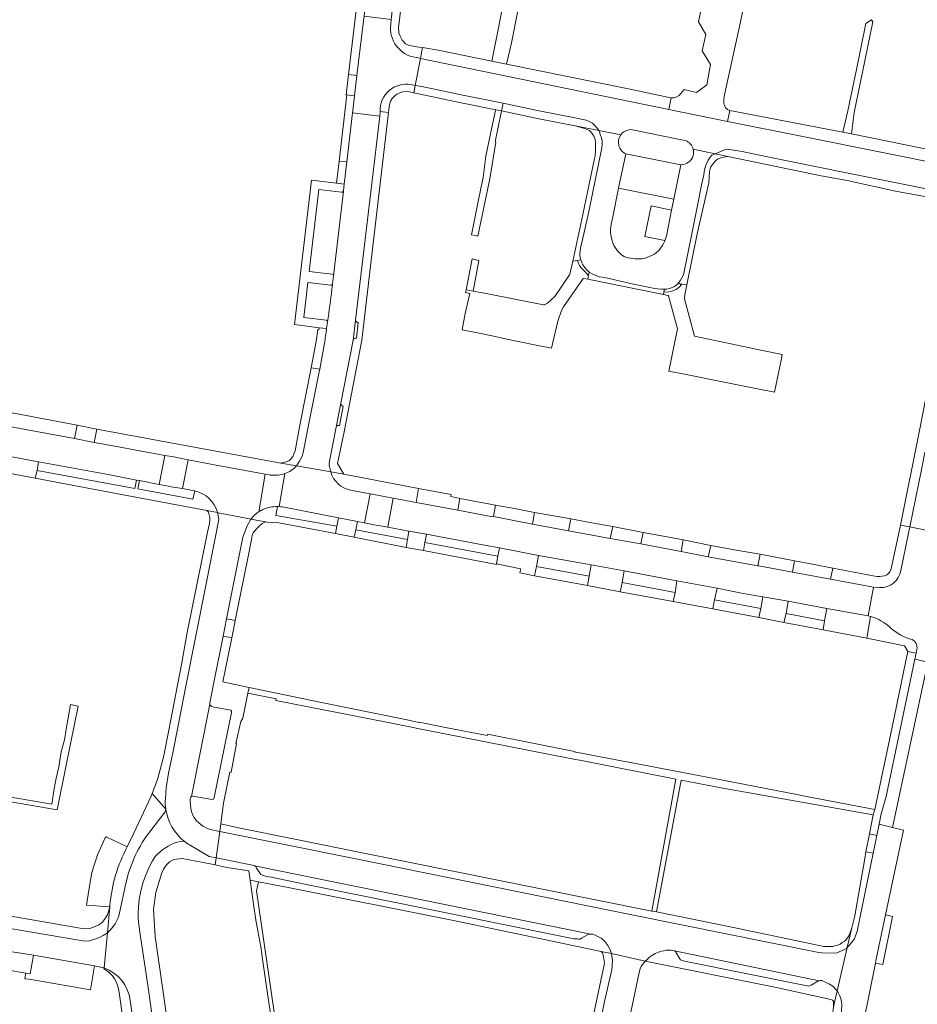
# Model space of a CAD drawing. Header units: metres. Extents: x 151213 to 156373, y 469495 to 475754.
# Tile 68 of 230: x 154025 to 154208, y 471576 to 471777. Entities that reach past the tile are written whole.
import ezdxf

# ---------------------------------------------------------------- set-up
doc = ezdxf.new("R2010")
doc.units = ezdxf.units.M
for name, color, linetype, lineweight in [('B-WE-OG-TERREIN_BEGROEID-GV', 252, 'Continuous', 18), ('B-WE-VH-OPENVERHARDING_BETONELEMENT-GV', 252, 'Continuous', 18), ('B-WE-VH-OPENVERHARDING_BETONSTRAATSTEEN-GV', 252, 'Continuous', 18), ('B-WE-VH-OPENVERHARDING_STRAATBAKSTEEN-GV', 252, 'Continuous', 18), ('B-WE-VH-OPENVERHARDING_TEGEL-GV', 252, 'Continuous', 18)]:
    doc.layers.add(name, color=color, linetype=linetype, lineweight=lineweight)

msp = doc.modelspace()

# ---------------------------------------------------------------- linework, layer by layer
at = {"layer": 'B-WE-OG-TERREIN_BEGROEID-GV', "flags": 128}
msp.add_lwpolyline([(154246.33, 471639.329), (154209.867, 471646.363), (154209.814, 471645.751), (154202.63, 471612.04), (154204.87, 471611.47), (154201.226, 471594.218), (154202.636, 471593.921), (154200.668, 471584.088), (154199.158, 471584.39), (154192.99, 471553.84)], dxfattribs=at)
at = {"layer": 'B-WE-VH-OPENVERHARDING_BETONELEMENT-GV', "flags": 128}
for points in [[(154139.203, 471726.048), (154139.683, 471725.559), (154140.717, 471724.525), (154140.847, 471725.196), (154140.366, 471725.677), (154139.886, 471726.166), (154139.551, 471726.646), (154139.324, 471727.072), (154139.125, 471727.68), (154138.442, 471727.562), (154138.641, 471726.954), (154138.868, 471726.528)], [(154157.758, 471722.052), (154157.214, 471721.852), (154156.643, 471721.725), (154156.19, 471721.698), (154156.068, 471721.115), (154157.085, 471721.176), (154157.656, 471721.303), (154158.2, 471721.503), (154158.544, 471721.675), (154159.187, 471722.11), (154159.709, 471722.703), (154159.47, 471722.722), (154159.063, 471723.021), (154158.745, 471722.659), (154158.102, 471722.224)]]:
    msp.add_lwpolyline(points, close=True, dxfattribs=at)
at = {"layer": 'B-WE-VH-OPENVERHARDING_BETONSTRAATSTEEN-GV', "flags": 128}
for points in [[(154125.1, 471789.15), (154122.41, 471775.33), (154120.996, 471768.146), (154123.994, 471767.536), (154124.98, 471771.93), (154126.319, 471778.45)], [(154100.394, 471775.709), (154100.464, 471776.677), (154094.968, 471777.352), (154094.826, 471776.365), (154093.514, 471765.246), (154093.027, 471761.128), (154092.734, 471758.642), (154092.62, 471757.652), (154098.152, 471756.984), (154098.25, 471757.945)], [(154105.38, 471763.244), (154106.465, 471768.708), (154105.703, 471768.893), (154105.569, 471768.908)], [(154104.218, 471761.915), (154105.077, 471761.742), (154105.38, 471763.244), (154104.504, 471763.405)], [(154104.504, 471763.405), (154105.38, 471763.244)], [(154098.25, 471757.945), (154099.945, 471757.746), (154100.135, 471759.366)], [(154090.744, 471741.68), (154090.717, 471741.626), (154090.675, 471741.565), (154090.614, 471741.516), (154090.545, 471741.481), (154090.464, 471741.471), (154090.379, 471741.48), (154085.749, 471742.033), (154083.783, 471725.345), (154088.423, 471724.788)], [(154088.721, 471724.454), (154090.744, 471741.68)], [(154088.16, 471722.5), (154083.493, 471723.074), (154082.661, 471715.923), (154087.231, 471715.381)], [(154088.397, 471721.698), (154088.523, 471722.769)], [(154087.327, 471713.692), (154085.779, 471713.814), (154085.74, 471713.463), (154085.533, 471713.524), (154085.182, 471711.061), (154084.174, 471705.71), (154085.917, 471705.395), (154086.884, 471710.714)], [(154046.676, 471608.077), (154042.397, 471610.127), (154042.166, 471609.897), (154040.66, 471606.431), (154039.454, 471602.89), (154038.852, 471599.274), (154038.399, 471596.185), (154043.129, 471595.851)], [(154043.129, 471595.851), (154043.164, 471596.218)]]:
    msp.add_lwpolyline(points, dxfattribs=at)
at = {"layer": 'B-WE-VH-OPENVERHARDING_BETONSTRAATSTEEN-GV'}
for points in [[(154105.569, 471768.908, -0.4139818), (154100.394, 471775.709)], [(154104.504, 471763.405, 0.4806237), (154098.25, 471757.945)], [(154098.25, 471757.945, -0.4806237), (154104.504, 471763.405)], [(154100.135, 471759.366, -0.4013962), (154104.218, 471761.915)], [(154088.423, 471724.788, -0.4018568), (154088.721, 471724.454)], [(154088.523, 471722.769, -0.4236252), (154088.16, 471722.5)], [(154087.521, 471715.054, 0.0045162), (154088.397, 471721.698)], [(154087.231, 471715.381, -0.4199173), (154087.521, 471715.054)], [(154086.884, 471710.714, 0.0030545), (154087.327, 471713.692)], [(154043.164, 471596.218, -0.1006693), (154046.676, 471608.077)]]:
    msp.add_lwpolyline(points, format="xyb", dxfattribs=at)
at = {"layer": 'B-WE-VH-OPENVERHARDING_BETONSTRAATSTEEN-GV', "flags": 128}
for points in [[(154093.027, 471761.128), (154093.514, 471765.246), (154091.784, 471765.451), (154091.294, 471761.333), (154091.466, 471761.313)], [(154089.357, 471743.323), (154090.912, 471743.105), (154091.444, 471747.638), (154089.884, 471747.821)], [(154124.056, 471711.56), (154127.046, 471710.942), (154130.036, 471710.324), (154133.173, 471709.676), (154134.45, 471715.17), (154135.19, 471717.4), (154135.57, 471718.15), (154139.5, 471723.7), (154139.694, 471723.922), (154140.567, 471723.746), (154140.717, 471724.525), (154139.683, 471725.559), (154139.203, 471726.048), (154138.868, 471726.528), (154138.641, 471726.954), (154138.442, 471727.562), (154137.475, 471727.396), (154136.904, 471724.752), (154136.82, 471724.67), (154133.82, 471720.23), (154132.33, 471718.87), (154131.73, 471718.5), (154131.51, 471718.51), (154119.809, 471720.849), (154117.159, 471721.308), (154115.76, 471721.55), (154115.651, 471721.043), (154116.476, 471720.866), (154115.583, 471716.742), (154114.938, 471713.443), (154118.075, 471712.795), (154121.065, 471712.177)], [(154172.405, 471701.961), (154175.445, 471701.351), (154178.631, 471700.711), (154179.938, 471707.222), (154180.176, 471708.407), (154175.795, 471709.307), (154162.3, 471712.17), (154160.29, 471719.75), (154160.33, 471720.63), (154160.459, 471721.267), (154160.733, 471722.622), (154159.709, 471722.703), (154159.187, 471722.11), (154158.544, 471721.675), (154158.2, 471721.503), (154157.656, 471721.303), (154157.085, 471721.176), (154156.068, 471721.115), (154155.97, 471720.645), (154156.94, 471720.45), (154156.972, 471720.332), (154158.82, 471713.62), (154157.061, 471705.041), (154160.247, 471704.401), (154163.287, 471703.791), (154166.326, 471703.181), (154169.366, 471702.571)], [(154040.467, 471693.22), (154036.507, 471693.987), (154035.927, 471691.267), (154039.93, 471690.454)], [(154021.379, 471686.087), (154021.114, 471684.47), (154027.921, 471683.229), (154028.323, 471684.772), (154028.593, 471686.526), (154021.711, 471687.797)], [(154114.466, 471679.078), (154112.653, 471679.446), (154112.691, 471679.866), (154106.08, 471681.132), (154105.55, 471678.263), (154114.049, 471676.662)], [(154096.189, 471679.986), (154095.042, 471674.123), (154096.931, 471673.726), (154097.901, 471673.574), (154099.79, 471673.206), (154100.913, 471679.106), (154099.028, 471679.497), (154098.02, 471679.682)], [(154121.315, 471675.375), (154129.275, 471673.846), (154129.715, 471676.247), (154125.631, 471676.998), (154121.725, 471677.716)], [(154089.378, 471673.396), (154089.119, 471671.947), (154092.961, 471671.209), (154093.308, 471672.687), (154093.631, 471674.373), (154089.731, 471675.14)], [(154140.993, 471674.192), (154137.089, 471674.896), (154136.631, 471672.494), (154145.118, 471670.912), (154145.626, 471673.357)], [(154107.347, 471670.075), (154107.688, 471671.767), (154104.11, 471672.436), (154103.806, 471670.687), (154103.517, 471669.055), (154107.065, 471668.443)], [(154151.801, 471672.166), (154151.357, 471669.801), (154159.546, 471668.26), (154159.956, 471670.622), (154155.969, 471671.377)], [(154130.526, 471667.486), (154122.538, 471669.003), (154122.244, 471667.291), (154121.955, 471665.723), (154126.887, 471664.744), (154126.689, 471663.919), (154129.705, 471663.343), (154130.116, 471665.217)], [(154165.108, 471667.182), (154175.197, 471665.372), (154175.668, 471667.715), (154171.187, 471668.498), (154165.621, 471669.471)], [(154182.68, 471666.367), (154182.26, 471664.076), (154190.027, 471662.608), (154190.494, 471664.897), (154186.358, 471665.675)], [(154147.977, 471664.301), (154141.267, 471665.529), (154140.85, 471663.232), (154140.468, 471661.374), (154147.155, 471660.057), (154147.564, 471661.944)], [(154166.402, 471658.39), (154166.885, 471660.774), (154158.711, 471662.274), (154158.347, 471659.887), (154157.979, 471658.053), (154166.026, 471656.555)], [(154180.964, 471655.64), (154181.376, 471658.133), (154176.22, 471659.062), (154175.816, 471656.644), (154175.41, 471654.795), (154180.527, 471653.775)], [(154188.497, 471652.287), (154197.388, 471650.641), (154198.145, 471655.033), (154197.665, 471655.181), (154189.264, 471656.679), (154188.799, 471654.165)], [(154067.996, 471650.683), (154068.33, 471652.35), (154068.705, 471654.211), (154066.932, 471654.569), (154066.226, 471651.038)], [(154202.63, 471612.04), (154209.814, 471645.751), (154207.191, 471646.319), (154201.36, 471618.33), (154200.34, 471614.82), (154199.913, 471612.732)], [(154197.246, 471607.072), (154198.696, 471606.784), (154199.443, 471610.436), (154197.973, 471610.737)], [(154021.074, 471587.068), (154020.834, 471585.768), (154020.714, 471583.678), (154020.646, 471583.271), (154022.136, 471583.021), (154026.022, 471582.379), (154026.925, 471582.222), (154027.584, 471586.008)], [(154040.024, 471583.838), (154027.584, 471586.008), (154026.925, 471582.222), (154026.022, 471582.379), (154025.829, 471581.211), (154026.734, 471581.128), (154039.174, 471578.958)]]:
    msp.add_lwpolyline(points, close=True, dxfattribs=at)
at = {"layer": 'B-WE-VH-OPENVERHARDING_STRAATBAKSTEEN-GV', "flags": 128}
for points in [[(154173.63, 471826.62), (154163.1, 471776.16), (154164.58, 471773.59), (154163.87, 471770.28), (154165.57, 471767.5), (154164.79, 471763.33), (154162.72, 471761.82), (154160.196, 471762.384), (154159.54, 471761.59), (154159.17, 471761.17), (154158.59, 471760.86), (154158.35, 471760.76), (154158.09, 471760.7), (154157.57, 471760.71), (154157.045, 471758.302), (154168.996, 471755.901), (154169.47, 471758.15), (154169.03, 471758.35), (154168.64, 471758.69), (154168.48, 471759), (154168.38, 471759.24), (154168.26, 471759.46), (154168.27, 471760.42), (154168.35, 471760.96), (154168.6, 471762.24), (154171.49, 471775.21), (154174.2, 471788.23)], [(154209.253, 471688.523), (154208.642, 471685.268), (154206.159, 471673.278), (154211.081, 471672.283), (154214.332, 471688.147), (154223.199, 471731.531), (154223.867, 471734.713), (154226.865, 471749.565), (154231.447, 471771.916), (154242.626, 471826.731), (154235.096, 471828.291), (154233.485, 471821.34)], [(154214.5, 471746.8), (154185.41, 471752.6), (154168.996, 471755.901), (154157.045, 471758.302), (154106.465, 471768.708), (154105.38, 471763.244), (154106.721, 471762.992), (154115.05, 471761.251), (154123.305, 471759.594), (154130.29, 471758.15), (154137.88, 471756.63), (154140.24, 471756.13), (154140.85, 471755.88), (154141.53, 471755.51), (154141.87, 471755.19), (154142.6, 471754.39), (154142.793, 471754.053)], [(154086.884, 471710.714), (154085.917, 471705.395), (154085.861, 471705.185), (154083.607, 471694.031), (154082.64, 471688.76), (154082.38, 471687.88), (154082.13, 471687.26), (154081.8, 471686.69), (154081.53, 471686.28), (154081.198, 471685.703), (154088.152, 471684.48), (154087.87, 471685.84), (154087.87, 471686.18), (154087.9, 471686.66), (154089.253, 471693.59), (154090.225, 471698.459), (154092.723, 471711.326), (154093.239, 471715.412), (154095.101, 471731.26), (154098.152, 471756.984), (154092.62, 471757.652), (154091.444, 471747.638), (154090.912, 471743.105), (154090.751, 471741.738), (154090.748, 471741.712)], [(154147.289, 471753.189), (154142.793, 471754.053), (154142.96, 471753.76), (154143.17, 471753.06), (154143.25, 471752.74), (154143.4, 471752.3), (154143.46, 471751.92), (154143.49, 471751.2), (154143.43, 471750.54), (154140.74, 471737.56), (154139.71, 471733), (154139.065, 471730.043), (154138.962, 471729.379), (154138.948, 471729.075), (154138.957, 471728.704), (154139.007, 471728.133), (154139.125, 471727.68), (154139.324, 471727.072), (154139.551, 471726.646), (154139.886, 471726.166), (154140.366, 471725.677), (154140.847, 471725.196), (154141.554, 471724.761), (154142.378, 471724.453), (154142.868, 471724.263), (154144.019, 471724.064), (154146.629, 471723.484), (154149.574, 471722.831), (154153.181, 471722.061), (154154.214, 471721.87), (154154.767, 471721.789), (154155.583, 471721.734), (154156.19, 471721.698), (154156.643, 471721.725), (154157.214, 471721.852), (154157.758, 471722.052), (154158.102, 471722.224), (154158.745, 471722.659), (154159.063, 471723.021), (154159.47, 471723.538), (154159.724, 471724.009), (154160.035, 471724.639), (154161.73, 471733), (154162.78, 471738.07), (154163.79, 471743.26), (154164.19, 471745.03), (154164.3, 471746.09), (154164.62, 471746.97), (154165.09, 471747.98), (154165.46, 471748.64), (154165.84, 471749), (154166.499, 471749.29), (154162.031, 471750.211)], [(154142.793, 471754.053), (154147.289, 471753.189)], [(154149.296, 471754.217), (154158.968, 471752.284), (154160.489, 471751.98)], [(154159.494, 471747.079), (154158.06, 471740.024), (154157.609, 471737.8), (154156.57, 471732.53), (154156.261, 471731.645), (154156.19, 471731.44), (154155.87, 471730.78), (154155.1, 471729.68), (154154.46, 471729.11), (154154.12, 471728.83), (154153.73, 471728.64), (154153.19, 471728.42), (154152.47, 471728.08), (154151.63, 471727.91), (154151.08, 471727.92), (154150.19, 471727.89), (154148.81, 471728.07), (154148.37, 471728.2), (154147.97, 471728.4), (154147.45, 471728.69), (154146.62, 471729.55), (154146.14, 471730.22), (154145.87, 471730.64), (154145.59, 471731.32), (154145.42, 471731.82), (154145.32, 471732.48), (154145.17, 471733.24), (154145.19, 471733.87), (154145.34, 471734.98), (154145.62, 471736.46), (154146.823, 471742.27), (154148.282, 471749.32)], [(154162.031, 471750.211), (154166.499, 471749.29), (154168.43, 471750.14), (154168.97, 471750.27), (154172, 471749.77), (154176.85, 471748.73), (154193.29, 471745.39), (154206.89, 471742.67), (154214.04, 471741.21)], [(154090.748, 471741.712), (154090.744, 471741.68), (154088.721, 471724.454), (154088.524, 471722.777), (154088.523, 471722.769), (154088.397, 471721.698)], [(154087.521, 471715.054), (154087.327, 471713.692)], [(154093.239, 471715.412), (154092.723, 471711.326)], [(154093.403, 471711.736), (154093.754, 471714.919)], [(154049.159, 471682.705), (154053.187, 471681.942), (154054.324, 471687.847), (154044.158, 471689.744), (154039.93, 471690.454), (154035.927, 471691.267), (154018.921, 471694.392), (154009.055, 471696.273), (154002.141, 471697.537), (154000, 471697.937), (153973.924, 471702.822), (153971.985, 471703.133), (153970.886, 471697.215)], [(154090.225, 471698.459), (154089.253, 471693.59)], [(153971.069, 471697.186), (153980.538, 471695.439), (153982.51, 471695.053), (153987.235, 471694.216), (154000, 471691.85), (154007.378, 471690.48), (154012.117, 471689.6), (154013.614, 471689.322), (154017.573, 471688.587), (154021.711, 471687.797), (154028.593, 471686.526), (154042.771, 471683.929), (154048.548, 471682.829), (154049.159, 471682.705)], [(154089.973, 471693.897), (154090.71, 471697.864)], [(154073.475, 471676.335), (154074.823, 471684.031), (154064.039, 471686.003), (154059.081, 471686.939), (154057.964, 471681.091), (154060.002, 471680.674), (154060.446, 471680.625)], [(154077.638, 471677.406), (154078.811, 471684.147)], [(154078.811, 471684.147), (154077.638, 471677.406)], [(154088.152, 471684.48), (154081.198, 471685.703)], [(154075.691, 471683.875), (154074.823, 471684.031), (154073.475, 471676.335)], [(154096.189, 471679.986), (154095.857, 471680.072), (154092.181, 471680.742)], [(154078.348, 471677.362), (154089.731, 471675.14), (154093.631, 471674.373), (154095.042, 471674.123), (154096.189, 471679.986)], [(154071.904, 471674.884), (154071.618, 471674.939), (154065.231, 471676.173), (154065.096, 471676.199), (154065.23, 471675.546), (154065.37, 471674.8), (154062.8, 471661.67), (154058.62, 471640.82), (154056.82, 471631.41), (154056.13, 471627.9), (154055.65, 471625.6), (154055.09, 471623.12), (154054.614, 471620.098), (154054.464, 471617.948)], [(154065.096, 471676.199), (154065.231, 471676.173)], [(154065.231, 471676.173), (154071.618, 471674.939), (154071.904, 471674.884)], [(154059.394, 471608.488), (154063.374, 471606.102), (154064.816, 471605.838), (154065.551, 471611.23), (154063.56, 471611.63), (154063.05, 471611.8), (154062.63, 471612.05), (154062.09, 471612.3), (154061.26, 471612.96), (154060.82, 471613.4), (154060.31, 471614.09), (154060.07, 471614.56), (154059.84, 471615.06), (154059.62, 471615.84), (154059.52, 471617.3), (154059.51, 471617.89), (154059.6, 471618.12), (154059.7, 471618.3), (154059.764, 471618.327), (154063.5, 471637.15), (154063.5, 471637.41), (154064.472, 471642.271), (154066.226, 471651.038), (154066.932, 471654.569), (154067.131, 471655.562), (154070.26, 471671.21), (154071.16, 471673.507), (154071.904, 471674.884)], [(154210.913, 471671.032), (154210.919, 471671.079), (154211.081, 471672.283), (154206.159, 471673.278), (154205.902, 471672.01), (154204.356, 471664.372)], [(154200.027, 471660.921), (154198.742, 471661.014), (154197.665, 471655.181), (154198.145, 471655.033), (154198.917, 471654.82)], [(154207.617, 471648.377), (154207.463, 471647.583), (154207.191, 471646.319), (154209.814, 471645.751), (154209.867, 471646.363), (154209.977, 471647.021)], [(154051.474, 471611.418), (154054.164, 471614.878), (154054.394, 471615.208), (154054.505, 471615.494), (154054.542, 471615.785), (154051.78, 471618.991), (154051.554, 471618.398), (154050.034, 471615.068), (154048.016, 471610.857), (154046.682, 471608.074), (154046.676, 471608.077)], [(154054.542, 471615.785), (154054.505, 471615.494), (154054.394, 471615.208), (154054.164, 471614.878), (154051.474, 471611.418)], [(154192.99, 471553.84), (154199.158, 471584.39), (154199.33, 471585.24), (154201.226, 471594.218), (154204.87, 471611.47), (154202.63, 471612.04), (154199.913, 471612.732), (154199.443, 471610.436), (154198.696, 471606.784), (154195.44, 471590.88), (154194.89, 471589.33), (154193.78, 471587.89), (154193.48, 471587.65), (154193.393, 471587.557), (154191.352, 471578.753), (154191.49, 471578.55), (154191.71, 471578.13), (154191.88, 471577.74), (154192.17, 471576.94), (154192.22, 471576.44), (154192.29, 471576.04), (154192.27, 471574.76)], [(154056.594, 471541.418), (154059.264, 471541.748), (154059.214, 471542.178), (154058.834, 471544.842), (154055.584, 471567.628), (154052.364, 471589.828), (154052.074, 471595.368), (154052.504, 471598.788), (154053.644, 471602.608), (154054.074, 471603.528), (154054.614, 471604.348), (154055.314, 471605.048), (154056.174, 471605.518), (154057.884, 471605.738), (154062.14, 471604.92), (154064.619, 471604.397), (154064.816, 471605.838), (154063.374, 471606.102), (154059.394, 471608.488)], [(154056.884, 471609.058), (154057.595, 471609.179), (154058.309, 471609.237)], [(154058.309, 471609.237), (154057.595, 471609.179), (154056.884, 471609.058)], [(154041.963, 471583.421), (154042.636, 471590.589), (154041.801, 471590.014), (154041.155, 471589.673), (154040.107, 471589.253), (154038.999, 471588.923), (154038.172, 471588.849), (154036.824, 471589.048), (154000, 471595.332), (153979.669, 471598.78), (153949.088, 471604.057), (153948.403, 471600.126), (153947.85, 471600.208), (153947.776, 471599.782)], [(154046.404, 471600.618), (154045.104, 471594.628)], [(154045.104, 471594.628), (154046.404, 471600.618)], [(153947.776, 471599.782), (153961.102, 471597.338), (153970.316, 471595.86), (153973.903, 471595.248), (154000, 471590.723), (154021.074, 471587.068), (154027.584, 471586.008), (154040.024, 471583.838)], [(154043.164, 471596.218), (154043.129, 471595.851), (154042.636, 471590.589)], [(154000, 471595.332), (154036.824, 471589.048), (154038.172, 471588.849), (154038.999, 471588.923), (154040.107, 471589.253), (154041.155, 471589.673), (154041.801, 471590.014), (154042.636, 471590.589), (154043.129, 471595.851), (154042.689, 471594.258), (154042.144, 471593.433), (154041.628, 471592.757), (154040.909, 471592.236), (154040.181, 471591.872), (154039.096, 471591.46), (154038.075, 471591.384), (154037.094, 471591.508), (154018.623, 471594.749)], [(154042.636, 471590.589), (154041.963, 471583.421)], [(154056.634, 471539.088), (154056.315, 471541.192), (154050.934, 471579.418), (154049.254, 471590.738)], [(154049.254, 471590.738), (154050.934, 471579.418), (154056.315, 471541.192)], [(154149.08, 471573.13), (154151.01, 471582.49), (154151.24, 471583.23), (154151.45, 471583.73), (154151.67, 471584.14), (154152.23, 471584.83), (154145.352, 471586.333), (154145.45, 471585.89), (154145.49, 471585.41), (154145.57, 471584.91), (154145.55, 471584.21), (154145.49, 471583.83), (154145.42, 471583.11), (154145.3, 471582.48), (154143.92, 471576.56), (154142.32, 471568.69)], [(154041.963, 471583.421), (154041.942, 471583.204)], [(154045.014, 471578.408), (154050.393, 471540.373), (154050.418, 471540.376), (154052.335, 471540.69), (154052.369, 471540.694), (154047.304, 471576.798)], [(154047.304, 471576.798), (154052.369, 471540.694), (154052.639, 471540.722)]]:
    msp.add_lwpolyline(points, dxfattribs=at)
at = {"layer": 'B-WE-VH-OPENVERHARDING_STRAATBAKSTEEN-GV'}
for points in [[(154148.282, 471749.32, -0.4795083), (154147.289, 471753.189)], [(154147.289, 471753.189, -0.2322503), (154149.296, 471754.217)], [(154160.489, 471751.98, -0.2443275), (154162.031, 471750.211)], [(154162.011, 471748.948, -0.3455801), (154159.494, 471747.079)], [(154162.031, 471750.211, -0.1266884), (154162.011, 471748.948)], [(154088.397, 471721.698, -0.0045162), (154087.521, 471715.054)], [(154093.754, 471714.919, -0.452382), (154093.239, 471715.412)], [(154087.327, 471713.692, -0.0030545), (154086.884, 471710.714)], [(154092.723, 471711.326, -0.3818559), (154093.403, 471711.736)], [(154090.71, 471697.864, -0.438863), (154090.225, 471698.459)], [(154089.253, 471693.59, -0.4900197), (154089.973, 471693.897)], [(154078.811, 471684.147, -0.1042016), (154076.008, 471683.837)], [(154081.198, 471685.703, -0.1275162), (154078.811, 471684.147)], [(154092.181, 471680.742, -0.2725619), (154088.152, 471684.48)], [(154076.008, 471683.837, -0.0128124), (154075.691, 471683.875)], [(154060.446, 471680.625, -0.2838266), (154065.096, 471676.199)], [(154071.904, 471674.884, -0.0820669), (154073.475, 471676.335)], [(154073.475, 471676.335, -0.0197865), (154073.92, 471676.604)], [(154073.92, 471676.604, -0.0315583), (154074.677, 471676.96)], [(154074.677, 471676.96, -0.0454063), (154075.8, 471677.291)], [(154075.8, 471677.291, -0.0586716), (154077.318, 471677.414)], [(154077.318, 471677.414, -0.0124922), (154077.638, 471677.406)], [(154077.638, 471677.406, -0.0140306), (154078.348, 471677.362)], [(154204.356, 471664.372, -0.3745379), (154200.027, 471660.921)], [(154198.917, 471654.82, -0.1010584), (154202.327, 471652.637)], [(154202.327, 471652.637, 0.1158035), (154206.661, 471650.321)], [(154206.661, 471650.321, -0.3220475), (154207.617, 471648.377)], [(154054.464, 471617.948, 0.0536428), (154054.542, 471615.785)], [(154058.309, 471609.237, -0.1922533), (154054.542, 471615.785)], [(154054.542, 471615.785, 0.1922533), (154058.309, 471609.237)], [(154051.474, 471611.418, 0.1125625), (154046.404, 471600.618)], [(154046.404, 471600.618, -0.1125625), (154051.474, 471611.418)], [(154046.676, 471608.077, 0.1006693), (154043.164, 471596.218)], [(154052.404, 471606.118, -0.1267089), (154056.884, 471609.058)], [(154056.884, 471609.058, 0.1267089), (154052.404, 471606.118)], [(154058.309, 471609.237, 0.0326195), (154059.394, 471608.488)], [(154059.394, 471608.488, -0.0326195), (154058.309, 471609.237)], [(154049.254, 471590.738, -0.1894564), (154052.404, 471606.118)], [(154052.404, 471606.118, 0.1894564), (154049.254, 471590.738)], [(154045.104, 471594.628, -0.1683025), (154042.636, 471590.589)], [(154042.636, 471590.589, 0.1683025), (154045.104, 471594.628)], [(154040.024, 471583.838, -0.0160229), (154041.963, 471583.421)], [(154041.942, 471583.204, -0.2597899), (154045.014, 471578.408)], [(154041.963, 471583.421, -0.2795023), (154047.304, 471576.798)], [(154047.304, 471576.798, 0.2795023), (154041.963, 471583.421)]]:
    msp.add_lwpolyline(points, format="xyb", dxfattribs=at)
at = {"layer": 'B-WE-VH-OPENVERHARDING_STRAATBAKSTEEN-GV', "flags": 128}
for points in [[(154146.823, 471742.27), (154158.06, 471740.024), (154159.494, 471747.079), (154148.282, 471749.32)], [(154056.209, 471687.544), (154054.324, 471687.847), (154053.187, 471681.942), (154055.066, 471681.59), (154056.049, 471681.398), (154057.964, 471681.091), (154059.081, 471686.939), (154057.15, 471687.342)], [(154182.26, 471664.076), (154175.39, 471665.351), (154175.197, 471665.372), (154165.108, 471667.182), (154159.546, 471668.26), (154151.357, 471669.801), (154145.118, 471670.912), (154136.631, 471672.494), (154129.275, 471673.846), (154121.315, 471675.375), (154121.105, 471675.362), (154114.049, 471676.662), (154105.55, 471678.263), (154100.913, 471679.106), (154099.79, 471673.206), (154104.11, 471672.436), (154107.688, 471671.767), (154119.492, 471669.559), (154122.538, 471669.003), (154130.526, 471667.486), (154141.267, 471665.529), (154147.977, 471664.301), (154158.711, 471662.274), (154166.885, 471660.774), (154172.235, 471659.734), (154176.22, 471659.062), (154181.376, 471658.133), (154189.264, 471656.679), (154197.665, 471655.181), (154198.742, 471661.014), (154190.027, 471662.608)], [(154059.764, 471618.327), (154060.03, 471618.44), (154063.99, 471617.73), (154064.25, 471617.8), (154064.42, 471618.14), (154067.93, 471635.46), (154067.93, 471635.74), (154067.78, 471635.92), (154064.43, 471636.56), (154063.93, 471636.71), (154063.67, 471636.87), (154063.5, 471637.15)], [(154158.191, 471586.879), (154187.715, 471580.808), (154187.83, 471580.84), (154188.32, 471580.83), (154188.82, 471580.62), (154189.84, 471580.08), (154190.46, 471579.69), (154191.3, 471578.83), (154191.352, 471578.753), (154193.393, 471587.557), (154193.19, 471587.34), (154192.89, 471587.19), (154191.88, 471586.76), (154191.38, 471586.53), (154190.94, 471586.42), (154188.32, 471586.47), (154187.66, 471586.54), (154150.23, 471594.11), (154093.3, 471605.66), (154065.551, 471611.23), (154064.816, 471605.838), (154065.46, 471605.72), (154072.53, 471604.29), (154072.596, 471604.247), (154141.169, 471590.32), (154141.6, 471590.32), (154141.92, 471590.19), (154142.87, 471589.72), (154143.29, 471589.47), (154143.68, 471589.12), (154144.02, 471588.78), (154144.66, 471588.01), (154144.99, 471587.4), (154145.18, 471586.92), (154145.32, 471586.48), (154145.352, 471586.333), (154152.23, 471584.83), (154152.65, 471585.14), (154153.12, 471585.6), (154153.71, 471586.03), (154154.27, 471586.33), (154154.96, 471586.64), (154155.56, 471586.83), (154156.07, 471586.92), (154156.61, 471587.05), (154157.07, 471587.05), (154157.57, 471587.02), (154157.9, 471586.97), (154158.16, 471586.9)], [(154141.169, 471590.32), (154072.596, 471604.247), (154072.87, 471604.07), (154073.02, 471603.74), (154073.92, 471602.49), (154074.24, 471602.3), (154074.87, 471602.15), (154076.05, 471601.93), (154084.2, 471600.21), (154102.06, 471596.65), (154137.69, 471589.37), (154138.07, 471589.32), (154138.35, 471589.32), (154138.64, 471589.25), (154138.97, 471589.31), (154139.29, 471589.46), (154140.64, 471590.24), (154140.87, 471590.32)], [(154158.191, 471586.879), (154158.4, 471586.74), (154159.32, 471585.29), (154159.47, 471585.1), (154159.85, 471584.92), (154160.29, 471584.79), (154185.24, 471579.74), (154185.54, 471579.7), (154185.74, 471579.74), (154186.06, 471579.91), (154187.21, 471580.61), (154187.54, 471580.76), (154187.715, 471580.808)]]:
    msp.add_lwpolyline(points, close=True, dxfattribs=at)
at = {"layer": 'B-WE-VH-OPENVERHARDING_TEGEL-GV', "flags": 128}
for points in [[(154106.843, 471770.924), (154106.144, 471771.043), (154106.092, 471771.056), (154104.226, 471771.376), (154103.406, 471771.711), (154102.735, 471772.466), (154102.286, 471773.292), (154102.058, 471773.885), (154101.968, 471775.017), (154102.07, 471775.54), (154105.267, 471802.817), (154106.23, 471807.749), (154111.87, 471835.376), (154112.133, 471836.712), (154110.475, 471837.044), (154110.216, 471835.752), (154109.11, 471830.543), (154104.613, 471808.474), (154104.564, 471808.172)], [(154103.598, 471803.193), (154100.464, 471776.677), (154100.394, 471775.709)], [(154095.963, 471785.64), (154097.75, 471800.977), (154096.057, 471801.326), (154091.784, 471765.451), (154093.514, 471765.246), (154094.826, 471776.365), (154094.968, 471777.352), (154095.441, 471781.387), (154095.455, 471781.715)], [(154105.569, 471768.908), (154105.703, 471768.893), (154106.465, 471768.708), (154106.843, 471770.924)], [(154089.253, 471693.59), (154087.9, 471686.66), (154087.87, 471686.18), (154087.87, 471685.84), (154088.152, 471684.48), (154090.82, 471684.03), (154089.53, 471686.19), (154090.874, 471692.621), (154094.504, 471711.332), (154099.945, 471757.746), (154098.25, 471757.945)], [(154098.25, 471757.945), (154098.152, 471756.984), (154095.101, 471731.26), (154093.239, 471715.412)], [(154214.04, 471741.21), (154206.89, 471742.67), (154193.29, 471745.39), (154176.85, 471748.73), (154172, 471749.77), (154168.97, 471750.27), (154168.43, 471750.14), (154166.499, 471749.29), (154169.12, 471748.75), (154188.14, 471744.83), (154193.419, 471743.829), (154203.28, 471741.71), (154212.89, 471739.9)], [(154090.744, 471741.68), (154090.748, 471741.712), (154090.751, 471741.738), (154090.912, 471743.105), (154089.357, 471743.323), (154084.27, 471743.919), (154080.805, 471714.511), (154085.779, 471713.814), (154087.327, 471713.692), (154087.521, 471715.054)], [(154088.423, 471724.788), (154083.783, 471725.345), (154085.749, 471742.033), (154090.379, 471741.48), (154090.464, 471741.471), (154090.545, 471741.481), (154090.614, 471741.516), (154090.675, 471741.565), (154090.717, 471741.626), (154090.744, 471741.68)], [(154217.306, 471739.614), (154216.939, 471737.732), (154208.191, 471693.253), (154204.278, 471673.658), (154206.159, 471673.278), (154208.642, 471685.268)], [(154088.523, 471722.769), (154088.524, 471722.777), (154088.721, 471724.454)], [(154087.231, 471715.381), (154082.661, 471715.923), (154083.493, 471723.074), (154088.16, 471722.5)], [(154093.754, 471714.919), (154093.403, 471711.736)], [(154092.723, 471711.326), (154090.225, 471698.459)], [(154090.71, 471697.864), (154089.973, 471693.897)], [(154040.467, 471693.22), (154039.93, 471690.454), (154044.158, 471689.744), (154054.324, 471687.847), (154056.209, 471687.544), (154057.15, 471687.342), (154059.081, 471686.939), (154064.039, 471686.003), (154074.823, 471684.031), (154075.691, 471683.875)], [(154081.198, 471685.703), (154077.984, 471686.256), (154040.467, 471693.22)], [(154060.446, 471680.625), (154060.062, 471678.923), (154048.832, 471681.01), (154049.159, 471682.705), (154048.548, 471682.829), (154048.211, 471681.075), (154028.323, 471684.772), (154027.921, 471683.229), (154044.437, 471680.109), (154062.937, 471676.614), (154065.096, 471676.199)], [(154096.189, 471679.986), (154098.02, 471679.682), (154099.028, 471679.497), (154100.913, 471679.106), (154105.55, 471678.263), (154106.08, 471681.132), (154090.82, 471684.03), (154088.152, 471684.48)], [(154092.181, 471680.742), (154095.857, 471680.072), (154096.189, 471679.986)], [(154065.096, 471676.199), (154062.937, 471676.614), (154063.17, 471676.34), (154063.29, 471676.02), (154063.46, 471675.48), (154063.51, 471675.21), (154063.53, 471674.99), (154063.53, 471674.71), (154063.45, 471673.98), (154063.08, 471672.23), (154058.85, 471651.44), (154057.85, 471645.6), (154055.47, 471633.32), (154055.23, 471632.22), (154054.074, 471626.338), (154052.844, 471621.788), (154051.78, 471618.991), (154054.542, 471615.785)], [(154054.464, 471617.948), (154054.614, 471620.098), (154055.09, 471623.12), (154055.65, 471625.6), (154056.13, 471627.9), (154056.82, 471631.41), (154058.62, 471640.82), (154062.8, 471661.67), (154065.37, 471674.8), (154065.23, 471675.546), (154065.096, 471676.199)], [(154071.904, 471674.884), (154075.19, 471674.249), (154076.211, 471674.21), (154077.613, 471674.091), (154089.119, 471671.947), (154089.378, 471673.396), (154076.941, 471675.63), (154077.318, 471677.414)], [(154204.356, 471664.372), (154205.902, 471672.01), (154206.159, 471673.278), (154204.278, 471673.658), (154202.351, 471664.736)], [(154199.022, 471663.227), (154190.494, 471664.897), (154190.027, 471662.608), (154198.742, 471661.014), (154200.027, 471660.921)], [(154198.917, 471654.82), (154198.145, 471655.033), (154197.388, 471650.641), (154205.098, 471649.036), (154205.739, 471647.896), (154207.463, 471647.583), (154207.617, 471648.377)], [(154078.108, 471564.12), (154073.056, 471599.127), (154073.408, 471600.957), (154071.753, 471601.276), (154072.412, 471596.436), (154072.881, 471593.162), (154073.895, 471587.742), (154074.327, 471584.763), (154074.809, 471581.441), (154076.2, 471571.741)]]:
    msp.add_lwpolyline(points, dxfattribs=at)
for points in [[(154192.52, 471753.702), (154194.276, 471753.371), (154194.833, 471757.691), (154196.026, 471763.622), (154198.623, 471776.18), (154198.346, 471776.567), (154197.24, 471775.848), (154195.285, 471766.496), (154194.735, 471763.909), (154193.554, 471758.027)], [(154106.843, 471770.924), (154106.465, 471768.708), (154157.045, 471758.302), (154157.57, 471760.71), (154157.15, 471760.77), (154148.85, 471762.51), (154123.994, 471767.536), (154120.996, 471768.146), (154110.03, 471770.38)], [(154123.305, 471759.594), (154115.05, 471761.251), (154106.721, 471762.992), (154105.38, 471763.244), (154105.077, 471761.742), (154114.735, 471759.681), (154121.778, 471758.275), (154122.983, 471758.035)], [(154092.62, 471757.652), (154092.734, 471758.642), (154093.027, 471761.128), (154091.466, 471761.313), (154089.884, 471747.821), (154091.444, 471747.638)], [(154137.972, 471754.979), (154142.793, 471754.053), (154142.6, 471754.39), (154141.87, 471755.19), (154141.53, 471755.51), (154140.85, 471755.88), (154140.24, 471756.13), (154137.88, 471756.63), (154130.29, 471758.15), (154123.305, 471759.594), (154122.983, 471758.035), (154130.58, 471756.4)], [(154116.822, 471732.785), (154117.59, 471732.625), (154118.127, 471732.513), (154119.614, 471739.672), (154120.088, 471741.941), (154120.561, 471744.209), (154121.799, 471751.701), (154121.704, 471751.72), (154122.241, 471754.373), (154122.245, 471754.391), (154122.983, 471758.035), (154121.778, 471758.275), (154121.751, 471758.145), (154121.02, 471754.64), (154119.788, 471748.799), (154119.228, 471744.488), (154118.754, 471742.219), (154118.281, 471739.951)], [(154194.276, 471753.371), (154192.52, 471753.702), (154169.47, 471758.15), (154168.996, 471755.901), (154185.41, 471752.6), (154214.5, 471746.8), (154215.34, 471746.6), (154215.78, 471746.53), (154216.14, 471746.51), (154216.62, 471746.57), (154217.02, 471746.6), (154218.18, 471746.93), (154218.74, 471747.057), (154219.48, 471751), (154219.21, 471750.35), (154219.01, 471750.1), (154218.69, 471749.87), (154217.36, 471749.14), (154216.9, 471749.02), (154216, 471749.03), (154215.7, 471749.11), (154214.96, 471749.22), (154208.95, 471750.41)], [(154142.793, 471754.053), (154137.972, 471754.979), (154139.9, 471754.47), (154140.9, 471754.02), (154141.45, 471753.46), (154141.79, 471752.89), (154142.08, 471752.19), (154142.14, 471751.41), (154142.14, 471749.95), (154142.04, 471748.89), (154141.885, 471748.342), (154139.53, 471736.91), (154137.475, 471727.396), (154138.442, 471727.562), (154139.125, 471727.68), (154139.007, 471728.133), (154138.957, 471728.704), (154138.948, 471729.075), (154138.962, 471729.379), (154139.065, 471730.043), (154139.71, 471733), (154140.74, 471737.56), (154143.43, 471750.54), (154143.49, 471751.2), (154143.46, 471751.92), (154143.4, 471752.3), (154143.25, 471752.74), (154143.17, 471753.06), (154142.96, 471753.76)], [(154169.12, 471748.75), (154166.499, 471749.29), (154165.84, 471749), (154165.46, 471748.64), (154165.09, 471747.98), (154164.62, 471746.97), (154164.3, 471746.09), (154164.19, 471745.03), (154163.79, 471743.26), (154162.78, 471738.07), (154161.73, 471733), (154160.035, 471724.639), (154159.724, 471724.009), (154159.47, 471723.538), (154159.063, 471723.021), (154159.47, 471722.722), (154159.709, 471722.703), (154160.733, 471722.622), (154162.83, 471733), (154165.21, 471743.4), (154165.37, 471745.68), (154165.49, 471746.22), (154165.64, 471746.66), (154165.76, 471746.86), (154165.96, 471747.14), (154166.69, 471747.97), (154167.15, 471748.29), (154167.87, 471748.52), (154168.62, 471748.67)], [(154158.06, 471740.024), (154146.823, 471742.27), (154145.62, 471736.46), (154145.34, 471734.98), (154145.19, 471733.87), (154145.17, 471733.24), (154145.32, 471732.48), (154145.42, 471731.82), (154145.59, 471731.32), (154145.87, 471730.64), (154146.14, 471730.22), (154146.62, 471729.55), (154147.45, 471728.69), (154147.97, 471728.4), (154148.37, 471728.2), (154148.81, 471728.07), (154150.19, 471727.89), (154151.08, 471727.92), (154151.63, 471727.91), (154152.47, 471728.08), (154153.19, 471728.42), (154153.73, 471728.64), (154154.12, 471728.83), (154154.46, 471729.11), (154155.1, 471729.68), (154155.87, 471730.78), (154156.19, 471731.44), (154156.261, 471731.645), (154152.159, 471732.419), (154153.442, 471738.683), (154157.609, 471737.8)], [(154157.609, 471737.8), (154153.442, 471738.683), (154152.159, 471732.419), (154156.261, 471731.645), (154156.57, 471732.53)], [(154116.974, 471727.871), (154115.76, 471721.55), (154117.159, 471721.308), (154118.352, 471727.584)], [(154142.868, 471724.263), (154142.378, 471724.453), (154141.554, 471724.761), (154140.847, 471725.196), (154140.717, 471724.525), (154140.567, 471723.746), (154155.97, 471720.645), (154156.068, 471721.115), (154156.19, 471721.698), (154155.583, 471721.734), (154154.767, 471721.789), (154154.214, 471721.87), (154153.181, 471722.061), (154149.574, 471722.831), (154146.629, 471723.484), (154144.019, 471724.064)], [(154077.984, 471686.256), (154081.198, 471685.703), (154081.53, 471686.28), (154081.8, 471686.69), (154082.13, 471687.26), (154082.38, 471687.88), (154082.64, 471688.76), (154083.607, 471694.031), (154085.861, 471705.185), (154085.917, 471705.395), (154084.174, 471705.71), (154081.924, 471694.371), (154080.9, 471688.77), (154080.67, 471688.15), (154080.42, 471687.65), (154080.17, 471687.3), (154079.93, 471687.02), (154079.69, 471686.84), (154079.169, 471686.562), (154078.689, 471686.498)], [(154013.106, 471698.448), (154009.546, 471699.052), (154009.055, 471696.273), (154018.921, 471694.392), (154035.927, 471691.267), (154036.507, 471693.987)], [(154121.315, 471675.375), (154121.725, 471677.716), (154114.466, 471679.078), (154114.049, 471676.662), (154121.105, 471675.362)], [(154129.275, 471673.846), (154136.631, 471672.494), (154137.089, 471674.896), (154129.715, 471676.247)], [(154075.19, 471674.249), (154071.904, 471674.884), (154071.16, 471673.507), (154070.26, 471671.21), (154067.131, 471655.562), (154066.932, 471654.569), (154068.705, 471654.211), (154068.906, 471655.207), (154071.33, 471667.22), (154072.02, 471670.74), (154072.13, 471671.52), (154072.23, 471671.8), (154072.38, 471672.08), (154072.6, 471672.41), (154073.18, 471673.05), (154073.73, 471673.55), (154074.21, 471673.94), (154074.6, 471674.16), (154074.937, 471674.28)], [(154092.961, 471671.209), (154103.517, 471669.055), (154103.806, 471670.687), (154093.308, 471672.687)], [(154151.357, 471669.801), (154151.801, 471672.166), (154145.626, 471673.357), (154145.118, 471670.912)], [(154165.108, 471667.182), (154165.621, 471669.471), (154159.956, 471670.622), (154159.546, 471668.26)], [(154107.065, 471668.443), (154121.936, 471665.625), (154121.955, 471665.723), (154122.244, 471667.291), (154107.347, 471670.075)], [(154175.668, 471667.715), (154175.197, 471665.372), (154175.39, 471665.351), (154182.26, 471664.076), (154182.68, 471666.367)], [(154140.85, 471663.232), (154130.116, 471665.217), (154129.705, 471663.343), (154140.468, 471661.374)], [(154158.347, 471659.887), (154147.564, 471661.944), (154147.155, 471660.057), (154157.979, 471658.053)], [(154166.402, 471658.39), (154166.026, 471656.555), (154175.41, 471654.795), (154175.816, 471656.644)], [(154188.799, 471654.165), (154180.964, 471655.64), (154180.527, 471653.775), (154188.497, 471652.287)], [(154066.226, 471651.038), (154064.472, 471642.271), (154063.5, 471637.41), (154063.5, 471637.15), (154063.67, 471636.87), (154063.93, 471636.71), (154064.43, 471636.56), (154067.78, 471635.92), (154067.93, 471635.74), (154067.93, 471635.46), (154064.42, 471618.14), (154064.25, 471617.8), (154063.99, 471617.73), (154060.03, 471618.44), (154059.764, 471618.327), (154059.7, 471618.3), (154059.6, 471618.12), (154059.51, 471617.89), (154059.52, 471617.3), (154059.62, 471615.84), (154059.84, 471615.06), (154060.07, 471614.56), (154060.31, 471614.09), (154060.82, 471613.4), (154061.26, 471612.96), (154062.09, 471612.3), (154062.63, 471612.05), (154063.05, 471611.8), (154063.56, 471611.63), (154065.551, 471611.23), (154065.76, 471612.76), (154066.339, 471617.004), (154067.614, 471623.319), (154067.837, 471623.274), (154068.985, 471629.12), (154068.852, 471629.147), (154069.855, 471633.606), (154070.239, 471634.321), (154071.247, 471639.374), (154071.534, 471640.574), (154071.204, 471640.642), (154066.199, 471641.715), (154067.996, 471650.683)], [(154199.04, 471615.69), (154198.737, 471614.594), (154197.973, 471610.737), (154199.443, 471610.436), (154199.913, 471612.732), (154200.34, 471614.82), (154201.36, 471618.33), (154207.191, 471646.319), (154207.463, 471647.583), (154205.739, 471647.896), (154205.301, 471645.663), (154202.61, 471632.49)], [(154198.737, 471614.594), (154199.04, 471615.69), (154185.14, 471618.381), (154182.804, 471618.833), (154168.387, 471621.624), (154159.885, 471623.219), (154137.802, 471627.427), (154137.82, 471627.52), (154128.992, 471629.268), (154120.09, 471631.03), (154120.048, 471630.811), (154111.574, 471632.426), (154106.156, 471633.503), (154106.138, 471633.418), (154103.739, 471633.941), (154103.748, 471633.981), (154096.642, 471635.393), (154086.304, 471637.514), (154071.534, 471640.574), (154071.247, 471639.374), (154077.047, 471638.218), (154076.979, 471637.879), (154096.372, 471634.121), (154099.545, 471633.464), (154102.585, 471632.855), (154107.949, 471631.821), (154111.097, 471631.195), (154136.949, 471626.105), (154139.594, 471625.584), (154158.52, 471621.858), (154153.574, 471595.013), (154154.52, 471594.822), (154159.589, 471621.647), (154168.093, 471620.053)], [(154035.135, 471637.071), (154034.601, 471633.998), (154034.217, 471632.067), (154033.872, 471629.9), (154033.21, 471627.446), (154032.73, 471624.383), (154032.179, 471622.058), (154031.829, 471619.887), (154031.325, 471616.76), (154024.608, 471617.932), (154015.575, 471619.394), (154010.159, 471620.271), (154010.02, 471619.455), (154010.644, 471619.348), (154032.428, 471615.614), (154034.193, 471624.377), (154035.951, 471633.108), (154036.692, 471636.787)], [(154194.33, 471591.6), (154194.03, 471590.61), (154193.76, 471589.93), (154193.16, 471589.08), (154192.8, 471588.81), (154192.4, 471588.58), (154191.95, 471588.28), (154191.44, 471588.07), (154191, 471587.96), (154190.52, 471587.81), (154190.12, 471587.78), (154188.64, 471587.78), (154185.43, 471588.44), (154169.91, 471591.72), (154154.52, 471594.822), (154153.574, 471595.013), (154131.31, 471599.5), (154113.45, 471603.07), (154094.9, 471606.82), (154081.51, 471609.55), (154069.37, 471611.99), (154065.76, 471612.76), (154065.551, 471611.23), (154093.3, 471605.66), (154150.23, 471594.11), (154187.66, 471586.54), (154188.32, 471586.47), (154190.94, 471586.42), (154191.38, 471586.53), (154191.88, 471586.76), (154192.89, 471587.19), (154193.19, 471587.34), (154193.393, 471587.557)], [(154194.33, 471591.6), (154193.393, 471587.557), (154193.48, 471587.65), (154193.78, 471587.89), (154194.89, 471589.33), (154195.44, 471590.88), (154198.696, 471606.784), (154197.246, 471607.072), (154196.98, 471605.73), (154194.97, 471594.03)], [(154064.816, 471605.838), (154064.619, 471604.397), (154066.992, 471603.897), (154071.491, 471603.202), (154071.753, 471601.276), (154073.408, 471600.957), (154079.47, 471599.79), (154112.83, 471593.12), (154133.6, 471588.82), (154142.94, 471586.86), (154145.352, 471586.333), (154145.32, 471586.48), (154145.18, 471586.92), (154144.99, 471587.4), (154144.66, 471588.01), (154144.02, 471588.78), (154143.68, 471589.12), (154143.29, 471589.47), (154142.87, 471589.72), (154141.92, 471590.19), (154141.6, 471590.32), (154141.169, 471590.32), (154140.87, 471590.32), (154140.64, 471590.24), (154139.29, 471589.46), (154138.97, 471589.31), (154138.64, 471589.25), (154138.35, 471589.32), (154138.07, 471589.32), (154137.69, 471589.37), (154102.06, 471596.65), (154084.2, 471600.21), (154076.05, 471601.93), (154074.87, 471602.15), (154074.24, 471602.3), (154073.92, 471602.49), (154073.02, 471603.74), (154072.87, 471604.07), (154072.596, 471604.247), (154072.53, 471604.29), (154065.46, 471605.72)], [(154202.636, 471593.921), (154201.226, 471594.218), (154199.33, 471585.24), (154199.158, 471584.39), (154200.668, 471584.088)], [(154145.352, 471586.333), (154142.94, 471586.86), (154143.32, 471586.71), (154143.52, 471586.53), (154143.65, 471586.08), (154143.91, 471584.84), (154143.92, 471584.58), (154143.89, 471584.08), (154142.08, 471575.41), (154140.54, 471567.84), (154140.295, 471566.475), (154141.789, 471566.161), (154142.32, 471568.69), (154143.92, 471576.56), (154145.3, 471582.48), (154145.42, 471583.11), (154145.49, 471583.83), (154145.55, 471584.21), (154145.57, 471584.91), (154145.49, 471585.41), (154145.45, 471585.89)], [(154158.191, 471586.879), (154158.16, 471586.9), (154157.9, 471586.97), (154157.57, 471587.02), (154157.07, 471587.05), (154156.61, 471587.05), (154156.07, 471586.92), (154155.56, 471586.83), (154154.96, 471586.64), (154154.27, 471586.33), (154153.71, 471586.03), (154153.12, 471585.6), (154152.65, 471585.14), (154152.23, 471584.83), (154178.65, 471579.5), (154190.07, 471577.02), (154190.4, 471576.87), (154190.6, 471576.63), (154190.62, 471576.35), (154190.6, 471575.51), (154191.352, 471578.753), (154191.3, 471578.83), (154190.46, 471579.69), (154189.84, 471580.08), (154188.82, 471580.62), (154188.32, 471580.83), (154187.83, 471580.84), (154187.715, 471580.808), (154187.54, 471580.76), (154187.21, 471580.61), (154186.06, 471579.91), (154185.74, 471579.74), (154185.54, 471579.7), (154185.24, 471579.74), (154160.29, 471584.79), (154159.85, 471584.92), (154159.47, 471585.1), (154159.32, 471585.29), (154158.4, 471586.74)], [(154191.352, 471578.753), (154190.6, 471575.51), (154190.39, 471573.75), (154186.3, 471553.18), (154185.836, 471550.898), (154187.242, 471550.603), (154192.11, 471573.78), (154192.27, 471574.76), (154192.29, 471576.04), (154192.22, 471576.44), (154192.17, 471576.94), (154191.88, 471577.74), (154191.71, 471578.13), (154191.49, 471578.55)]]:
    msp.add_lwpolyline(points, close=True, dxfattribs=at)
at = {"layer": 'B-WE-VH-OPENVERHARDING_TEGEL-GV'}
for points in [[(154100.394, 471775.709, 0.4139818), (154105.569, 471768.908)], [(154088.721, 471724.454, 0.4018568), (154088.423, 471724.788)], [(154088.16, 471722.5, 0.4236252), (154088.523, 471722.769)], [(154087.521, 471715.054, 0.4199173), (154087.231, 471715.381)], [(154093.239, 471715.412, 0.452382), (154093.754, 471714.919)], [(154093.403, 471711.736, 0.3818559), (154092.723, 471711.326)], [(154090.225, 471698.459, 0.438863), (154090.71, 471697.864)], [(154089.973, 471693.897, 0.4900197), (154089.253, 471693.59)], [(154076.008, 471683.837, 0.1042016), (154078.811, 471684.147)], [(154078.811, 471684.147, 0.1275162), (154081.198, 471685.703)], [(154088.152, 471684.48, 0.2725619), (154092.181, 471680.742)], [(154075.691, 471683.875, 0.0128124), (154076.008, 471683.837)], [(154065.096, 471676.199, 0.2838266), (154060.446, 471680.625)], [(154073.475, 471676.335, 0.0820669), (154071.904, 471674.884)], [(154073.92, 471676.604, 0.0197865), (154073.475, 471676.335)], [(154074.677, 471676.96, 0.0315583), (154073.92, 471676.604)], [(154075.8, 471677.291, 0.0454063), (154074.677, 471676.96)], [(154077.318, 471677.414, 0.0586716), (154075.8, 471677.291)], [(154200.027, 471660.921, 0.3745379), (154204.356, 471664.372)], [(154202.351, 471664.736, -0.2975272), (154201.049, 471663.339)], [(154201.049, 471663.339, -0.1115088), (154199.022, 471663.227)], [(154202.327, 471652.637, 0.1010584), (154198.917, 471654.82)], [(154206.661, 471650.321, -0.1158035), (154202.327, 471652.637)], [(154207.617, 471648.377, 0.3220475), (154206.661, 471650.321)], [(154054.542, 471615.785, -0.0536428), (154054.464, 471617.948)]]:
    msp.add_lwpolyline(points, format="xyb", dxfattribs=at)

doc.saveas('drawing.dxf')
